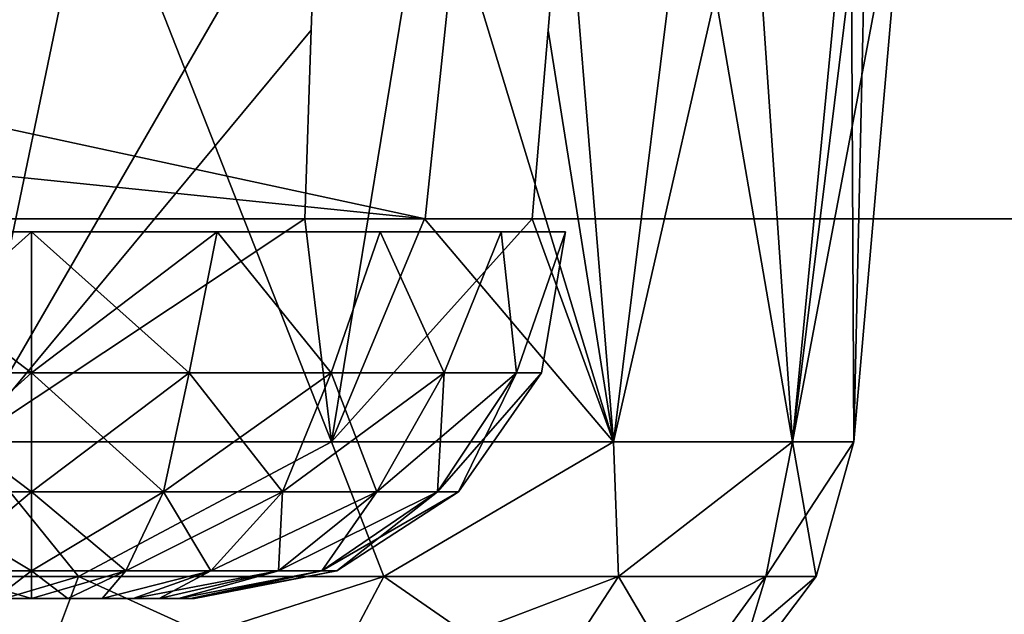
# Model space of a CAD drawing. Header units: millimetres. Extents: x -143 to 143, y -42 to 84.
# Tile 17 of 84: x -60.06 to -54.87, y -38.58 to -35.45. Entities that reach past the tile are written whole.
import ezdxf

# ---------------------------------------------------------------- set-up
doc = ezdxf.new("R2010")
doc.units = ezdxf.units.MM
doc.header["$LTSCALE"] = 52.148148
for name, color, linetype in [('112', 7, 'CONTINUOUS'), ('113', 7, 'CONTINUOUS'), ('48', 7, 'CONTINUOUS'), ('49', 7, 'CONTINUOUS'), ('50', 7, 'CONTINUOUS'), ('51', 7, 'CONTINUOUS'), ('58', 7, 'CONTINUOUS'), ('59', 7, 'CONTINUOUS'), ('60', 7, 'CONTINUOUS'), ('61', 7, 'CONTINUOUS'), ('76', 7, 'CONTINUOUS'), ('77', 7, 'CONTINUOUS'), ('78', 7, 'CONTINUOUS')]:
    doc.layers.add(name, color=color, linetype=linetype)

msp = doc.modelspace()

# ---------------------------------------------------------------- linework, layer by layer
at = {"layer": '112', "linetype": 'Continuous'}
for points in [[(-59.1697, -37.3121, -2.5553), (-60, -37.3121, -2.6868), (-59.0225, -36.5698, -2.6855), (-59.1697, -37.3121, -2.5553)], [(-59.0225, -36.5698, -2.6855), (-60, -37.3121, -2.6868), (-60, -36.5698, -2.8579), (-59.0225, -36.5698, -2.6855)], [(-60, -37.3121, 2.6868), (-59.1697, -37.3121, 2.5553), (-60, -36.5698, 2.8579), (-60, -37.3121, 2.6868)], [(-60, -36.5698, 2.8579), (-59.1697, -37.3121, 2.5553), (-59.0225, -36.5698, 2.6855), (-60, -36.5698, 2.8579)], [(-58.4207, -37.3121, -2.1737), (-59.1697, -37.3121, -2.5553), (-59.0225, -36.5698, -2.6855), (-58.4207, -37.3121, -2.1737)], [(-59.1697, -37.3121, 2.5553), (-58.4207, -37.3121, 2.1737), (-59.0225, -36.5698, 2.6855), (-59.1697, -37.3121, 2.5553)], [(-58.163, -36.5698, -2.1893), (-58.4207, -37.3121, -2.1737), (-59.0225, -36.5698, -2.6855), (-58.163, -36.5698, -2.1893)], [(-59.0225, -36.5698, 2.6855), (-58.4207, -37.3121, 2.1737), (-58.163, -36.5698, 2.1893), (-59.0225, -36.5698, 2.6855)], [(-57.8263, -37.3121, -1.5793), (-58.4207, -37.3121, -2.1737), (-58.163, -36.5698, -2.1893), (-57.8263, -37.3121, -1.5793)], [(-58.4207, -37.3121, 2.1737), (-57.8263, -37.3121, 1.5793), (-58.163, -36.5698, 2.1893), (-58.4207, -37.3121, 2.1737)], [(-57.525, -36.5698, -1.4289), (-57.8263, -37.3121, -1.5793), (-58.163, -36.5698, -2.1893), (-57.525, -36.5698, -1.4289)], [(-58.163, -36.5698, 2.1893), (-57.8263, -37.3121, 1.5793), (-57.525, -36.5698, 1.4289), (-58.163, -36.5698, 2.1893)], [(-57.4447, -37.3121, -0.8303), (-57.8263, -37.3121, -1.5793), (-57.525, -36.5698, -1.4289), (-57.4447, -37.3121, -0.8303)], [(-57.8263, -37.3121, 1.5793), (-57.4447, -37.3121, 0.8303), (-57.525, -36.5698, 1.4289), (-57.8263, -37.3121, 1.5793)], [(-57.525, -36.5698, 1.4289), (-57.4447, -37.3121, 0.8303), (-57.1855, -36.5698, 0.4963), (-57.525, -36.5698, 1.4289)], [(-57.1855, -36.5698, -0.4963), (-57.4447, -37.3121, -0.8303), (-57.525, -36.5698, -1.4289), (-57.1855, -36.5698, -0.4963)], [(-57.3132, -37.3121), (-57.4447, -37.3121, -0.8303), (-57.1855, -36.5698, -0.4963), (-57.3132, -37.3121)], [(-57.4447, -37.3121, 0.8303), (-57.3132, -37.3121), (-57.1855, -36.5698, 0.4963), (-57.4447, -37.3121, 0.8303)], [(-57.1855, -36.5698, 0.4963), (-57.3132, -37.3121), (-57.1855, -36.5698, -0.4963), (-57.1855, -36.5698, 0.4963)], [(-60, -37.9381, 2.249), (-59.305, -37.9381, 2.1389), (-60, -37.3121, 2.6868), (-60, -37.9381, 2.249)], [(-60, -37.3121, 2.6868), (-59.305, -37.9381, 2.1389), (-59.1697, -37.3121, 2.5553), (-60, -37.3121, 2.6868)], [(-59.305, -37.9381, -2.1389), (-60, -37.9381, -2.249), (-59.1697, -37.3121, -2.5553), (-59.305, -37.9381, -2.1389)], [(-59.1697, -37.3121, -2.5553), (-60, -37.9381, -2.249), (-60, -37.3121, -2.6868), (-59.1697, -37.3121, -2.5553)], [(-58.6781, -37.9381, -1.8195), (-59.305, -37.9381, -2.1389), (-58.4207, -37.3121, -2.1737), (-58.6781, -37.9381, -1.8195)], [(-59.305, -37.9381, 2.1389), (-58.6781, -37.9381, 1.8195), (-59.1697, -37.3121, 2.5553), (-59.305, -37.9381, 2.1389)], [(-58.4207, -37.3121, -2.1737), (-59.305, -37.9381, -2.1389), (-59.1697, -37.3121, -2.5553), (-58.4207, -37.3121, -2.1737)], [(-59.1697, -37.3121, 2.5553), (-58.6781, -37.9381, 1.8195), (-58.4207, -37.3121, 2.1737), (-59.1697, -37.3121, 2.5553)], [(-58.1805, -37.9381, -1.3219), (-58.6781, -37.9381, -1.8195), (-57.8263, -37.3121, -1.5793), (-58.1805, -37.9381, -1.3219)], [(-57.8263, -37.3121, -1.5793), (-58.6781, -37.9381, -1.8195), (-58.4207, -37.3121, -2.1737), (-57.8263, -37.3121, -1.5793)], [(-58.6781, -37.9381, 1.8195), (-58.1805, -37.9381, 1.3219), (-58.4207, -37.3121, 2.1737), (-58.6781, -37.9381, 1.8195)], [(-58.4207, -37.3121, 2.1737), (-58.1805, -37.9381, 1.3219), (-57.8263, -37.3121, 1.5793), (-58.4207, -37.3121, 2.1737)], [(-57.8611, -37.9381, -0.695), (-58.1805, -37.9381, -1.3219), (-57.4447, -37.3121, -0.8303), (-57.8611, -37.9381, -0.695)], [(-57.4447, -37.3121, -0.8303), (-58.1805, -37.9381, -1.3219), (-57.8263, -37.3121, -1.5793), (-57.4447, -37.3121, -0.8303)], [(-58.1805, -37.9381, 1.3219), (-57.8611, -37.9381, 0.695), (-57.8263, -37.3121, 1.5793), (-58.1805, -37.9381, 1.3219)], [(-57.8611, -37.9381, 0.695), (-57.751, -37.9381), (-57.4447, -37.3121, 0.8303), (-57.8611, -37.9381, 0.695)], [(-57.8263, -37.3121, 1.5793), (-57.8611, -37.9381, 0.695), (-57.4447, -37.3121, 0.8303), (-57.8263, -37.3121, 1.5793)], [(-57.751, -37.9381), (-57.8611, -37.9381, -0.695), (-57.3132, -37.3121), (-57.751, -37.9381)], [(-57.3132, -37.3121), (-57.8611, -37.9381, -0.695), (-57.4447, -37.3121, -0.8303), (-57.3132, -37.3121)], [(-57.4447, -37.3121, 0.8303), (-57.751, -37.9381), (-57.3132, -37.3121), (-57.4447, -37.3121, 0.8303)], [(-59.503, -38.3544, -1.5296), (-60, -38.3544, -1.6083), (-59.305, -37.9381, -2.1389), (-59.503, -38.3544, -1.5296)], [(-59.305, -37.9381, -2.1389), (-60, -38.3544, -1.6083), (-60, -37.9381, -2.249), (-59.305, -37.9381, -2.1389)], [(-60, -37.9381, 2.249), (-59.503, -38.3544, 1.5296), (-59.305, -37.9381, 2.1389), (-60, -37.9381, 2.249)], [(-60, -38.3544, 1.6083), (-59.503, -38.3544, 1.5296), (-60, -37.9381, 2.249), (-60, -38.3544, 1.6083)], [(-59.0547, -38.3544, -1.3012), (-59.503, -38.3544, -1.5296), (-58.6781, -37.9381, -1.8195), (-59.0547, -38.3544, -1.3012)], [(-58.6781, -37.9381, -1.8195), (-59.503, -38.3544, -1.5296), (-59.305, -37.9381, -2.1389), (-58.6781, -37.9381, -1.8195)], [(-59.503, -38.3544, 1.5296), (-59.0547, -38.3544, 1.3012), (-59.305, -37.9381, 2.1389), (-59.503, -38.3544, 1.5296)], [(-59.305, -37.9381, 2.1389), (-59.0547, -38.3544, 1.3012), (-58.6781, -37.9381, 1.8195), (-59.305, -37.9381, 2.1389)], [(-58.1805, -37.9381, -1.3219), (-59.0547, -38.3544, -1.3012), (-58.6781, -37.9381, -1.8195), (-58.1805, -37.9381, -1.3219)], [(-58.6988, -38.3544, -0.9453), (-59.0547, -38.3544, -1.3012), (-58.1805, -37.9381, -1.3219), (-58.6988, -38.3544, -0.9453)], [(-59.0547, -38.3544, 1.3012), (-58.6988, -38.3544, 0.9453), (-58.6781, -37.9381, 1.8195), (-59.0547, -38.3544, 1.3012)], [(-58.6988, -38.3544, 0.9453), (-58.4704, -38.3544, 0.497), (-58.1805, -37.9381, 1.3219), (-58.6988, -38.3544, 0.9453)], [(-58.6781, -37.9381, 1.8195), (-58.6988, -38.3544, 0.9453), (-58.1805, -37.9381, 1.3219), (-58.6781, -37.9381, 1.8195)], [(-58.4704, -38.3544, -0.497), (-58.6988, -38.3544, -0.9453), (-57.8611, -37.9381, -0.695), (-58.4704, -38.3544, -0.497)], [(-57.8611, -37.9381, -0.695), (-58.6988, -38.3544, -0.9453), (-58.1805, -37.9381, -1.3219), (-57.8611, -37.9381, -0.695)], [(-58.4704, -38.3544, 0.497), (-58.3917, -38.3544), (-57.8611, -37.9381, 0.695), (-58.4704, -38.3544, 0.497)], [(-58.1805, -37.9381, 1.3219), (-58.4704, -38.3544, 0.497), (-57.8611, -37.9381, 0.695), (-58.1805, -37.9381, 1.3219)], [(-58.3917, -38.3544), (-58.4704, -38.3544, -0.497), (-57.751, -37.9381), (-58.3917, -38.3544)], [(-57.751, -37.9381), (-58.4704, -38.3544, -0.497), (-57.8611, -37.9381, -0.695), (-57.751, -37.9381)], [(-57.8611, -37.9381, 0.695), (-58.3917, -38.3544), (-57.751, -37.9381), (-57.8611, -37.9381, 0.695)], [(-60, -38.5, 0.8591), (-59.8089, -38.5, 0.8376), (-60, -38.3544, 1.6083), (-60, -38.5, 0.8591)], [(-59.8089, -38.5, -0.8376), (-60, -38.5, -0.8591), (-59.503, -38.3544, -1.5296), (-59.8089, -38.5, -0.8376)], [(-59.503, -38.3544, -1.5296), (-60, -38.5, -0.8591), (-60, -38.3544, -1.6083), (-59.503, -38.3544, -1.5296)], [(-60, -38.3544, 1.6083), (-59.8089, -38.5, 0.8376), (-59.503, -38.3544, 1.5296), (-60, -38.3544, 1.6083)], [(-59.8089, -38.5, 0.8376), (-59.6273, -38.5, 0.774), (-59.503, -38.3544, 1.5296), (-59.8089, -38.5, 0.8376)], [(-59.6273, -38.5, -0.774), (-59.8089, -38.5, -0.8376), (-59.503, -38.3544, -1.5296), (-59.6273, -38.5, -0.774)], [(-59.6273, -38.5, 0.774), (-59.4644, -38.5, 0.6717), (-59.0547, -38.3544, 1.3012), (-59.6273, -38.5, 0.774)], [(-59.503, -38.3544, 1.5296), (-59.6273, -38.5, 0.774), (-59.0547, -38.3544, 1.3012), (-59.503, -38.3544, 1.5296)], [(-59.4644, -38.5, -0.6717), (-59.6273, -38.5, -0.774), (-59.0547, -38.3544, -1.3012), (-59.4644, -38.5, -0.6717)], [(-59.0547, -38.3544, -1.3012), (-59.6273, -38.5, -0.774), (-59.503, -38.3544, -1.5296), (-59.0547, -38.3544, -1.3012)], [(-59.4644, -38.5, 0.6717), (-59.3283, -38.5, 0.5356), (-59.0547, -38.3544, 1.3012), (-59.4644, -38.5, 0.6717)], [(-59.3283, -38.5, -0.5357), (-59.4644, -38.5, -0.6717), (-58.6988, -38.3544, -0.9453), (-59.3283, -38.5, -0.5357)], [(-58.6988, -38.3544, -0.9453), (-59.4644, -38.5, -0.6717), (-59.0547, -38.3544, -1.3012), (-58.6988, -38.3544, -0.9453)], [(-59.3283, -38.5, 0.5356), (-59.226, -38.5, 0.3728), (-58.6988, -38.3544, 0.9453), (-59.3283, -38.5, 0.5356)], [(-59.0547, -38.3544, 1.3012), (-59.3283, -38.5, 0.5356), (-58.6988, -38.3544, 0.9453), (-59.0547, -38.3544, 1.3012)], [(-59.226, -38.5, -0.3728), (-59.3283, -38.5, -0.5357), (-58.6988, -38.3544, -0.9453), (-59.226, -38.5, -0.3728)], [(-59.226, -38.5, 0.3728), (-59.1624, -38.5, 0.1912), (-58.4704, -38.3544, 0.497), (-59.226, -38.5, 0.3728)], [(-58.6988, -38.3544, 0.9453), (-59.226, -38.5, 0.3728), (-58.4704, -38.3544, 0.497), (-58.6988, -38.3544, 0.9453)], [(-59.1624, -38.5, -0.1912), (-59.226, -38.5, -0.3728), (-58.4704, -38.3544, -0.497), (-59.1624, -38.5, -0.1912)], [(-58.4704, -38.3544, -0.497), (-59.226, -38.5, -0.3728), (-58.6988, -38.3544, -0.9453), (-58.4704, -38.3544, -0.497)], [(-59.1624, -38.5, 0.1912), (-59.1409, -38.5, 0), (-58.4704, -38.3544, 0.497), (-59.1624, -38.5, 0.1912)], [(-58.3917, -38.3544), (-59.1624, -38.5, -0.1912), (-58.4704, -38.3544, -0.497), (-58.3917, -38.3544)], [(-59.1409, -38.5, 0), (-59.1624, -38.5, -0.1912), (-58.3917, -38.3544), (-59.1409, -38.5, 0)], [(-58.4704, -38.3544, 0.497), (-59.1409, -38.5, 0), (-58.3917, -38.3544), (-58.4704, -38.3544, 0.497)]]:
    msp.add_3dface(points, dxfattribs=at)
at = {"layer": '113', "linetype": 'Continuous'}
for points in [[(-60, -37.3121, 2.6868), (-60, -36.5698, 2.8579), (-60.9775, -36.5698, 2.6855), (-60, -37.3121, 2.6868)], [(-60.8303, -37.3121, 2.5553), (-60, -37.3121, 2.6868), (-60.9775, -36.5698, 2.6855), (-60.8303, -37.3121, 2.5553)], [(-60, -36.5698, -2.8579), (-60.8303, -37.3121, -2.5553), (-60.9775, -36.5698, -2.6855), (-60, -36.5698, -2.8579)], [(-60, -36.5698, -2.8579), (-60, -37.3121, -2.6868), (-60.8303, -37.3121, -2.5553), (-60, -36.5698, -2.8579)], [(-60, -37.3121, -2.6868), (-60.695, -37.9381, -2.1389), (-60.8303, -37.3121, -2.5553), (-60, -37.3121, -2.6868)], [(-60, -37.9381, 2.249), (-60, -37.3121, 2.6868), (-60.8303, -37.3121, 2.5553), (-60, -37.9381, 2.249)], [(-60.695, -37.9381, 2.1389), (-60, -37.9381, 2.249), (-60.8303, -37.3121, 2.5553), (-60.695, -37.9381, 2.1389)], [(-60, -37.3121, -2.6868), (-60, -37.9381, -2.249), (-60.695, -37.9381, -2.1389), (-60, -37.3121, -2.6868)], [(-60, -37.9381, -2.249), (-60.497, -38.3544, -1.5296), (-60.695, -37.9381, -2.1389), (-60, -37.9381, -2.249)], [(-60, -38.3544, 1.6083), (-60, -37.9381, 2.249), (-60.695, -37.9381, 2.1389), (-60, -38.3544, 1.6083)], [(-60.497, -38.3544, 1.5296), (-60, -38.3544, 1.6083), (-60.695, -37.9381, 2.1389), (-60.497, -38.3544, 1.5296)], [(-60, -37.9381, -2.249), (-60, -38.3544, -1.6083), (-60.497, -38.3544, -1.5296), (-60, -37.9381, -2.249)], [(-60, -38.5, 0.8591), (-60, -38.3544, 1.6083), (-60.497, -38.3544, 1.5296), (-60, -38.5, 0.8591)], [(-60.1911, -38.5, 0.8376), (-60, -38.5, 0.8591), (-60.497, -38.3544, 1.5296), (-60.1911, -38.5, 0.8376)], [(-60, -38.3544, -1.6083), (-60.1911, -38.5, -0.8376), (-60.497, -38.3544, -1.5296), (-60, -38.3544, -1.6083)], [(-60, -38.3544, -1.6083), (-60, -38.5, -0.8591), (-60.1911, -38.5, -0.8376), (-60, -38.3544, -1.6083)]]:
    msp.add_3dface(points, dxfattribs=at)
at = {"layer": '48', "linetype": 'Continuous'}
for points in [[(-59.6674, -34.5, 70.8704), (-61.7168, -34.5, 71.6624), (-60.3278, -37.6743, 70.8915), (-59.6674, -34.5, 70.8704)], [(-58.4189, -37.6743, 69.6647), (-59.6674, -34.5, 70.8704), (-60.3278, -37.6743, 70.8915), (-58.4189, -37.6743, 69.6647)], [(-57.8997, -34.5, 69.5655), (-59.6674, -34.5, 70.8704), (-58.4189, -37.6743, 69.6647), (-57.8997, -34.5, 69.5655)], [(-56.9329, -37.6743, 67.9498), (-57.8997, -34.5, 69.5655), (-58.4189, -37.6743, 69.6647), (-56.9329, -37.6743, 67.9498)], [(-56.5391, -34.5, 67.8403), (-57.8997, -34.5, 69.5655), (-56.9329, -37.6743, 67.9498), (-56.5391, -34.5, 67.8403)], [(-55.9903, -37.6743, 65.8857), (-56.5391, -34.5, 67.8403), (-56.9329, -37.6743, 67.9498), (-55.9903, -37.6743, 65.8857)], [(-55.6822, -34.5, 65.8172), (-56.5391, -34.5, 67.8403), (-55.9903, -37.6743, 65.8857), (-55.6822, -34.5, 65.8172)], [(-55.6673, -37.6743, 63.6396), (-55.6822, -34.5, 65.8172), (-55.9903, -37.6743, 65.8857), (-55.6673, -37.6743, 63.6396)], [(-55.3896, -34.5, 63.6396), (-55.6822, -34.5, 65.8172), (-55.6673, -37.6743, 63.6396), (-55.3896, -34.5, 63.6396)]]:
    msp.add_3dface(points, dxfattribs=at)
at = {"layer": '49', "linetype": 'Continuous'}
for points in [[(-60.4775, -34.5, 56.0197), (-58.491, -34.5, 57.1933), (-60.3278, -37.6743, 56.3878), (-60.4775, -34.5, 56.0197)], [(-60.3278, -37.6743, 56.3878), (-58.491, -34.5, 57.1933), (-58.5261, -35.5061, 57.278), (-60.3278, -37.6743, 56.3878)], [(-57.1933, -34.5, 58.491), (-56.9329, -37.6743, 59.3295), (-57.278, -35.5062, 58.5261), (-57.1933, -34.5, 58.491)], [(-56.2084, -34.5, 60.0563), (-56.9329, -37.6743, 59.3295), (-57.1933, -34.5, 58.491), (-56.2084, -34.5, 60.0563)], [(-55.9903, -37.6743, 61.3936), (-56.9329, -37.6743, 59.3295), (-56.2084, -34.5, 60.0563), (-55.9903, -37.6743, 61.3936)], [(-55.5969, -34.5, 61.8018), (-55.9903, -37.6743, 61.3936), (-56.2084, -34.5, 60.0563), (-55.5969, -34.5, 61.8018)], [(-55.3896, -34.5, 63.6396), (-55.6673, -37.6743, 63.6396), (-55.9903, -37.6743, 61.3936), (-55.3896, -34.5, 63.6396)], [(-55.3896, -34.5, 63.6396), (-55.9903, -37.6743, 61.3936), (-55.5969, -34.5, 61.8018), (-55.3896, -34.5, 63.6396)], [(-58.5607, -36.5, 57.3618), (-60.3278, -37.6743, 56.3878), (-58.5261, -35.5061, 57.278), (-58.5607, -36.5, 57.3618)], [(-57.278, -35.5062, 58.5261), (-56.9329, -37.6743, 59.3295), (-57.3618, -36.5, 58.5607), (-57.278, -35.5062, 58.5261)], [(-58.4189, -37.6743, 57.6146), (-60.3278, -37.6743, 56.3878), (-58.5607, -36.5, 57.3618), (-58.4189, -37.6743, 57.6146)], [(-57.9297, -36.5, 57.9297), (-58.4189, -37.6743, 57.6146), (-58.5607, -36.5, 57.3618), (-57.9297, -36.5, 57.9297)], [(-56.9329, -37.6743, 59.3295), (-58.4189, -37.6743, 57.6146), (-57.3618, -36.5, 58.5607), (-56.9329, -37.6743, 59.3295)], [(-57.3618, -36.5, 58.5607), (-58.4189, -37.6743, 57.6146), (-57.9297, -36.5, 57.9297), (-57.3618, -36.5, 58.5607)]]:
    msp.add_3dface(points, dxfattribs=at)
at = {"layer": '50', "linetype": 'Continuous'}
for points in [[(-60.4775, -34.5, -56.0197), (-60.3278, -37.6743, -56.3878), (-58.491, -34.5, -57.1933), (-60.4775, -34.5, -56.0197)], [(-58.491, -34.5, -57.1933), (-60.3278, -37.6743, -56.3878), (-58.5261, -35.5062, -57.278), (-58.491, -34.5, -57.1933)], [(-56.9329, -37.6743, -59.3295), (-57.1933, -34.5, -58.491), (-57.278, -35.5061, -58.5261), (-56.9329, -37.6743, -59.3295)], [(-56.2084, -34.5, -60.0563), (-57.1933, -34.5, -58.491), (-56.9329, -37.6743, -59.3295), (-56.2084, -34.5, -60.0563)], [(-55.9903, -37.6743, -61.3936), (-56.2084, -34.5, -60.0563), (-56.9329, -37.6743, -59.3295), (-55.9903, -37.6743, -61.3936)], [(-55.5969, -34.5, -61.8018), (-56.2084, -34.5, -60.0563), (-55.9903, -37.6743, -61.3936), (-55.5969, -34.5, -61.8018)], [(-55.6673, -37.6743, -63.6396), (-55.5969, -34.5, -61.8018), (-55.9903, -37.6743, -61.3936), (-55.6673, -37.6743, -63.6396)], [(-55.3896, -34.5, -63.6396), (-55.5969, -34.5, -61.8018), (-55.6673, -37.6743, -63.6396), (-55.3896, -34.5, -63.6396)], [(-58.5261, -35.5062, -57.278), (-60.3278, -37.6743, -56.3878), (-58.5607, -36.5, -57.3618), (-58.5261, -35.5062, -57.278)], [(-57.3618, -36.5, -58.5607), (-56.9329, -37.6743, -59.3295), (-57.278, -35.5061, -58.5261), (-57.3618, -36.5, -58.5607)], [(-60.3278, -37.6743, -56.3878), (-58.4189, -37.6743, -57.6146), (-58.5607, -36.5, -57.3618), (-60.3278, -37.6743, -56.3878)], [(-58.5607, -36.5, -57.3618), (-58.4189, -37.6743, -57.6146), (-57.9297, -36.5, -57.9297), (-58.5607, -36.5, -57.3618)], [(-58.4189, -37.6743, -57.6146), (-56.9329, -37.6743, -59.3295), (-57.9297, -36.5, -57.9297), (-58.4189, -37.6743, -57.6146)], [(-57.9297, -36.5, -57.9297), (-56.9329, -37.6743, -59.3295), (-57.3618, -36.5, -58.5607), (-57.9297, -36.5, -57.9297)]]:
    msp.add_3dface(points, dxfattribs=at)
at = {"layer": '51', "linetype": 'Continuous'}
for points in [[(-59.6674, -34.5, -70.8704), (-60.3278, -37.6743, -70.8915), (-61.7168, -34.5, -71.6624), (-59.6674, -34.5, -70.8704)], [(-58.4189, -37.6743, -69.6647), (-60.3278, -37.6743, -70.8915), (-59.6674, -34.5, -70.8704), (-58.4189, -37.6743, -69.6647)], [(-57.8997, -34.5, -69.5655), (-58.4189, -37.6743, -69.6647), (-59.6674, -34.5, -70.8704), (-57.8997, -34.5, -69.5655)], [(-56.9329, -37.6743, -67.9498), (-58.4189, -37.6743, -69.6647), (-57.8997, -34.5, -69.5655), (-56.9329, -37.6743, -67.9498)], [(-56.5391, -34.5, -67.8403), (-56.9329, -37.6743, -67.9498), (-57.8997, -34.5, -69.5655), (-56.5391, -34.5, -67.8403)], [(-55.9903, -37.6743, -65.8857), (-56.9329, -37.6743, -67.9498), (-56.5391, -34.5, -67.8403), (-55.9903, -37.6743, -65.8857)], [(-55.6822, -34.5, -65.8172), (-55.9903, -37.6743, -65.8857), (-56.5391, -34.5, -67.8403), (-55.6822, -34.5, -65.8172)], [(-55.3896, -34.5, -63.6396), (-55.9903, -37.6743, -65.8857), (-55.6822, -34.5, -65.8172), (-55.3896, -34.5, -63.6396)], [(-55.3896, -34.5, -63.6396), (-55.6673, -37.6743, -63.6396), (-55.9903, -37.6743, -65.8857), (-55.3896, -34.5, -63.6396)]]:
    msp.add_3dface(points, dxfattribs=at)
at = {"layer": '58', "linetype": 'Continuous'}
for points in [[(-60.3278, -37.6743, 56.3878), (-59.7528, -38.3846, 56.9074), (-61.6276, -38.3846, 56.1309), (-60.3278, -37.6743, 56.3878)], [(-60.3278, -37.6743, 56.3878), (-58.4189, -37.6743, 57.6146), (-59.7528, -38.3846, 56.9074), (-60.3278, -37.6743, 56.3878)], [(-58.4189, -37.6743, 57.6146), (-58.1428, -38.3846, 58.1428), (-59.7528, -38.3846, 56.9074), (-58.4189, -37.6743, 57.6146)], [(-58.4189, -37.6743, 57.6146), (-56.9329, -37.6743, 59.3295), (-58.1428, -38.3846, 58.1428), (-58.4189, -37.6743, 57.6146)], [(-56.9329, -37.6743, 59.3295), (-56.9074, -38.3846, 59.7528), (-58.1428, -38.3846, 58.1428), (-56.9329, -37.6743, 59.3295)], [(-56.9329, -37.6743, 59.3295), (-55.9903, -37.6743, 61.3936), (-56.9074, -38.3846, 59.7528), (-56.9329, -37.6743, 59.3295)], [(-55.9903, -37.6743, 61.3936), (-56.1309, -38.3846, 61.6276), (-56.9074, -38.3846, 59.7528), (-55.9903, -37.6743, 61.3936)], [(-55.6673, -37.6743, 63.6396), (-55.866, -38.3846, 63.6396), (-56.1309, -38.3846, 61.6276), (-55.6673, -37.6743, 63.6396)], [(-55.9903, -37.6743, 61.3936), (-55.6673, -37.6743, 63.6396), (-56.1309, -38.3846, 61.6276), (-55.9903, -37.6743, 61.3936)], [(-59.7528, -38.3846, 56.9074), (-61.7423, -38.9751, 56.5589), (-61.6276, -38.3846, 56.1309), (-59.7528, -38.3846, 56.9074)], [(-59.9743, -38.9751, 57.2912), (-61.7423, -38.9751, 56.5589), (-59.7528, -38.3846, 56.9074), (-59.9743, -38.9751, 57.2912)], [(-58.1428, -38.3846, 58.1428), (-59.9743, -38.9751, 57.2912), (-59.7528, -38.3846, 56.9074), (-58.1428, -38.3846, 58.1428)], [(-58.4561, -38.9751, 58.4561), (-59.9743, -38.9751, 57.2912), (-58.1428, -38.3846, 58.1428), (-58.4561, -38.9751, 58.4561)], [(-56.9074, -38.3846, 59.7528), (-58.4561, -38.9751, 58.4561), (-58.1428, -38.3846, 58.1428), (-56.9074, -38.3846, 59.7528)], [(-57.2912, -38.9751, 59.9743), (-58.4561, -38.9751, 58.4561), (-56.9074, -38.3846, 59.7528), (-57.2912, -38.9751, 59.9743)], [(-56.5589, -38.9751, 61.7423), (-57.2912, -38.9751, 59.9743), (-56.1309, -38.3846, 61.6276), (-56.5589, -38.9751, 61.7423)], [(-56.1309, -38.3846, 61.6276), (-57.2912, -38.9751, 59.9743), (-56.9074, -38.3846, 59.7528), (-56.1309, -38.3846, 61.6276)], [(-56.3091, -38.9751, 63.6396), (-56.5589, -38.9751, 61.7423), (-55.866, -38.3846, 63.6396), (-56.3091, -38.9751, 63.6396)], [(-55.866, -38.3846, 63.6396), (-56.5589, -38.9751, 61.7423), (-56.1309, -38.3846, 61.6276), (-55.866, -38.3846, 63.6396)]]:
    msp.add_3dface(points, dxfattribs=at)
at = {"layer": '59', "linetype": 'Continuous'}
for points in [[(-60.3278, -37.6743, 70.8915), (-61.6276, -38.3846, 71.1484), (-59.7528, -38.3846, 70.3718), (-60.3278, -37.6743, 70.8915)], [(-58.4189, -37.6743, 69.6647), (-60.3278, -37.6743, 70.8915), (-59.7528, -38.3846, 70.3718), (-58.4189, -37.6743, 69.6647)], [(-58.4189, -37.6743, 69.6647), (-59.7528, -38.3846, 70.3718), (-58.1428, -38.3846, 69.1364), (-58.4189, -37.6743, 69.6647)], [(-56.9329, -37.6743, 67.9498), (-58.4189, -37.6743, 69.6647), (-58.1428, -38.3846, 69.1364), (-56.9329, -37.6743, 67.9498)], [(-56.9329, -37.6743, 67.9498), (-58.1428, -38.3846, 69.1364), (-56.9074, -38.3846, 67.5264), (-56.9329, -37.6743, 67.9498)], [(-55.9903, -37.6743, 65.8857), (-56.9329, -37.6743, 67.9498), (-56.9074, -38.3846, 67.5264), (-55.9903, -37.6743, 65.8857)], [(-55.9903, -37.6743, 65.8857), (-56.9074, -38.3846, 67.5264), (-56.1309, -38.3846, 65.6516), (-55.9903, -37.6743, 65.8857)], [(-55.866, -38.3846, 63.6396), (-55.9903, -37.6743, 65.8857), (-56.1309, -38.3846, 65.6516), (-55.866, -38.3846, 63.6396)], [(-55.6673, -37.6743, 63.6396), (-55.9903, -37.6743, 65.8857), (-55.866, -38.3846, 63.6396), (-55.6673, -37.6743, 63.6396)], [(-61.7423, -38.9751, 70.7204), (-59.9743, -38.9751, 69.988), (-61.6276, -38.3846, 71.1484), (-61.7423, -38.9751, 70.7204)], [(-61.6276, -38.3846, 71.1484), (-59.9743, -38.9751, 69.988), (-59.7528, -38.3846, 70.3718), (-61.6276, -38.3846, 71.1484)], [(-59.9743, -38.9751, 69.988), (-58.4561, -38.9751, 68.8231), (-59.7528, -38.3846, 70.3718), (-59.9743, -38.9751, 69.988)], [(-59.7528, -38.3846, 70.3718), (-58.4561, -38.9751, 68.8231), (-58.1428, -38.3846, 69.1364), (-59.7528, -38.3846, 70.3718)], [(-58.4561, -38.9751, 68.8231), (-57.2912, -38.9751, 67.3049), (-58.1428, -38.3846, 69.1364), (-58.4561, -38.9751, 68.8231)], [(-58.1428, -38.3846, 69.1364), (-57.2912, -38.9751, 67.3049), (-56.9074, -38.3846, 67.5264), (-58.1428, -38.3846, 69.1364)], [(-57.2912, -38.9751, 67.3049), (-56.5589, -38.9751, 65.5369), (-56.9074, -38.3846, 67.5264), (-57.2912, -38.9751, 67.3049)], [(-56.9074, -38.3846, 67.5264), (-56.5589, -38.9751, 65.5369), (-56.1309, -38.3846, 65.6516), (-56.9074, -38.3846, 67.5264)], [(-56.5589, -38.9751, 65.5369), (-56.3091, -38.9751, 63.6396), (-56.1309, -38.3846, 65.6516), (-56.5589, -38.9751, 65.5369)], [(-56.3091, -38.9751, 63.6396), (-55.866, -38.3846, 63.6396), (-56.1309, -38.3846, 65.6516), (-56.3091, -38.9751, 63.6396)]]:
    msp.add_3dface(points, dxfattribs=at)
at = {"layer": '60', "linetype": 'Continuous'}
for points in [[(-60.3278, -37.6743, -70.8915), (-59.7528, -38.3846, -70.3718), (-61.6276, -38.3846, -71.1484), (-60.3278, -37.6743, -70.8915)], [(-60.3278, -37.6743, -70.8915), (-58.4189, -37.6743, -69.6647), (-59.7528, -38.3846, -70.3718), (-60.3278, -37.6743, -70.8915)], [(-58.4189, -37.6743, -69.6647), (-58.1428, -38.3846, -69.1364), (-59.7528, -38.3846, -70.3718), (-58.4189, -37.6743, -69.6647)], [(-58.4189, -37.6743, -69.6647), (-56.9329, -37.6743, -67.9498), (-58.1428, -38.3846, -69.1364), (-58.4189, -37.6743, -69.6647)], [(-56.9329, -37.6743, -67.9498), (-56.9074, -38.3846, -67.5264), (-58.1428, -38.3846, -69.1364), (-56.9329, -37.6743, -67.9498)], [(-56.9329, -37.6743, -67.9498), (-55.9903, -37.6743, -65.8857), (-56.9074, -38.3846, -67.5264), (-56.9329, -37.6743, -67.9498)], [(-55.9903, -37.6743, -65.8857), (-56.1309, -38.3846, -65.6516), (-56.9074, -38.3846, -67.5264), (-55.9903, -37.6743, -65.8857)], [(-55.6673, -37.6743, -63.6396), (-55.866, -38.3846, -63.6396), (-56.1309, -38.3846, -65.6516), (-55.6673, -37.6743, -63.6396)], [(-55.9903, -37.6743, -65.8857), (-55.6673, -37.6743, -63.6396), (-56.1309, -38.3846, -65.6516), (-55.9903, -37.6743, -65.8857)], [(-59.7528, -38.3846, -70.3718), (-61.7423, -38.9751, -70.7204), (-61.6276, -38.3846, -71.1484), (-59.7528, -38.3846, -70.3718)], [(-59.9743, -38.9751, -69.988), (-61.7423, -38.9751, -70.7204), (-59.7528, -38.3846, -70.3718), (-59.9743, -38.9751, -69.988)], [(-58.1428, -38.3846, -69.1364), (-59.9743, -38.9751, -69.988), (-59.7528, -38.3846, -70.3718), (-58.1428, -38.3846, -69.1364)], [(-58.4561, -38.9751, -68.8231), (-59.9743, -38.9751, -69.988), (-58.1428, -38.3846, -69.1364), (-58.4561, -38.9751, -68.8231)], [(-56.9074, -38.3846, -67.5264), (-58.4561, -38.9751, -68.8231), (-58.1428, -38.3846, -69.1364), (-56.9074, -38.3846, -67.5264)], [(-57.2912, -38.9751, -67.3049), (-58.4561, -38.9751, -68.8231), (-56.9074, -38.3846, -67.5264), (-57.2912, -38.9751, -67.3049)], [(-56.5589, -38.9751, -65.5369), (-57.2912, -38.9751, -67.3049), (-56.1309, -38.3846, -65.6516), (-56.5589, -38.9751, -65.5369)], [(-56.1309, -38.3846, -65.6516), (-57.2912, -38.9751, -67.3049), (-56.9074, -38.3846, -67.5264), (-56.1309, -38.3846, -65.6516)], [(-55.866, -38.3846, -63.6396), (-56.5589, -38.9751, -65.5369), (-56.1309, -38.3846, -65.6516), (-55.866, -38.3846, -63.6396)], [(-56.3091, -38.9751, -63.6396), (-56.5589, -38.9751, -65.5369), (-55.866, -38.3846, -63.6396), (-56.3091, -38.9751, -63.6396)]]:
    msp.add_3dface(points, dxfattribs=at)
at = {"layer": '61', "linetype": 'Continuous'}
for points in [[(-60.3278, -37.6743, -56.3878), (-61.6276, -38.3846, -56.1309), (-59.7528, -38.3846, -56.9074), (-60.3278, -37.6743, -56.3878)], [(-58.4189, -37.6743, -57.6146), (-60.3278, -37.6743, -56.3878), (-59.7528, -38.3846, -56.9074), (-58.4189, -37.6743, -57.6146)], [(-58.4189, -37.6743, -57.6146), (-59.7528, -38.3846, -56.9074), (-58.1428, -38.3846, -58.1428), (-58.4189, -37.6743, -57.6146)], [(-56.9329, -37.6743, -59.3295), (-58.4189, -37.6743, -57.6146), (-58.1428, -38.3846, -58.1428), (-56.9329, -37.6743, -59.3295)], [(-56.9329, -37.6743, -59.3295), (-58.1428, -38.3846, -58.1428), (-56.9074, -38.3846, -59.7528), (-56.9329, -37.6743, -59.3295)], [(-55.9903, -37.6743, -61.3936), (-56.9329, -37.6743, -59.3295), (-56.9074, -38.3846, -59.7528), (-55.9903, -37.6743, -61.3936)], [(-55.9903, -37.6743, -61.3936), (-56.9074, -38.3846, -59.7528), (-56.1309, -38.3846, -61.6276), (-55.9903, -37.6743, -61.3936)], [(-55.866, -38.3846, -63.6396), (-55.9903, -37.6743, -61.3936), (-56.1309, -38.3846, -61.6276), (-55.866, -38.3846, -63.6396)], [(-55.6673, -37.6743, -63.6396), (-55.9903, -37.6743, -61.3936), (-55.866, -38.3846, -63.6396), (-55.6673, -37.6743, -63.6396)], [(-61.7423, -38.9751, -56.5589), (-59.9743, -38.9751, -57.2912), (-61.6276, -38.3846, -56.1309), (-61.7423, -38.9751, -56.5589)], [(-61.6276, -38.3846, -56.1309), (-59.9743, -38.9751, -57.2912), (-59.7528, -38.3846, -56.9074), (-61.6276, -38.3846, -56.1309)], [(-59.9743, -38.9751, -57.2912), (-58.4561, -38.9751, -58.4561), (-59.7528, -38.3846, -56.9074), (-59.9743, -38.9751, -57.2912)], [(-59.7528, -38.3846, -56.9074), (-58.4561, -38.9751, -58.4561), (-58.1428, -38.3846, -58.1428), (-59.7528, -38.3846, -56.9074)], [(-58.4561, -38.9751, -58.4561), (-57.2912, -38.9751, -59.9743), (-58.1428, -38.3846, -58.1428), (-58.4561, -38.9751, -58.4561)], [(-58.1428, -38.3846, -58.1428), (-57.2912, -38.9751, -59.9743), (-56.9074, -38.3846, -59.7528), (-58.1428, -38.3846, -58.1428)], [(-57.2912, -38.9751, -59.9743), (-56.5589, -38.9751, -61.7423), (-56.9074, -38.3846, -59.7528), (-57.2912, -38.9751, -59.9743)], [(-56.9074, -38.3846, -59.7528), (-56.5589, -38.9751, -61.7423), (-56.1309, -38.3846, -61.6276), (-56.9074, -38.3846, -59.7528)], [(-56.5589, -38.9751, -61.7423), (-56.3091, -38.9751, -63.6396), (-56.1309, -38.3846, -61.6276), (-56.5589, -38.9751, -61.7423)], [(-56.3091, -38.9751, -63.6396), (-55.866, -38.3846, -63.6396), (-56.1309, -38.3846, -61.6276), (-56.3091, -38.9751, -63.6396)]]:
    msp.add_3dface(points, dxfattribs=at)
at = {"layer": '76', "linetype": 'Continuous'}
for points in [[(-67.421, -36.5, 70.7745), (-65.8696, -36.5, 71.4006), (-57.9252, -36.5, 78.7356), (-67.421, -36.5, 70.7745)], [(-65.8696, -36.5, -71.4006), (-67.421, -36.5, -70.7745), (-57.9252, -36.5, -78.7356), (-65.8696, -36.5, -71.4006)], [(-65.8696, -36.5, 71.4006), (-64.2224, -36.5, 71.6936), (-57.9252, -36.5, 78.7356), (-65.8696, -36.5, 71.4006)], [(-64.2224, -36.5, -71.6936), (-65.8696, -36.5, -71.4006), (-57.9252, -36.5, -78.7356), (-64.2224, -36.5, -71.6936)], [(-64.2224, -36.5, 71.6936), (-55.156, -36.5, 78.8816), (-57.9252, -36.5, 78.7356), (-64.2224, -36.5, 71.6936)], [(-64.2224, -36.5, -71.6936), (-57.9252, -36.5, -78.7356), (-55.156, -36.5, -78.8816), (-64.2224, -36.5, -71.6936)], [(-55.156, -36.5, 78.8816), (-45.2924, -36.5, 84.9299), (-57.9252, -36.5, 78.7356), (-55.156, -36.5, 78.8816)], [(-57.9252, -36.5, 78.7356), (-45.2924, -36.5, 84.9299), (-47.4984, -36.5, 85.4314), (-57.9252, -36.5, 78.7356)], [(-57.9252, -36.5, -78.7356), (-47.4984, -36.5, -85.4314), (-55.156, -36.5, -78.8816), (-57.9252, -36.5, -78.7356)], [(-50.6114, -36.5, 0.8478), (-57.2682, -36.5, 0.8478), (-57.1397, -36.5), (-50.6114, -36.5, 0.8478)], [(-50.6174, -36.5, -0.6739), (-50.6193, -36.5, -0.5), (-57.2682, -36.5, -0.8478), (-50.6174, -36.5, -0.6739)], [(-57.2682, -36.5, -0.8478), (-50.6193, -36.5, -0.5), (-57.1397, -36.5), (-57.2682, -36.5, -0.8478)], [(-50.6114, -36.5, -0.8478), (-50.6174, -36.5, -0.6739), (-57.2682, -36.5, -0.8478), (-50.6114, -36.5, -0.8478)], [(-50.6174, -36.5, 0.6739), (-50.6114, -36.5, 0.8478), (-57.1397, -36.5), (-50.6174, -36.5, 0.6739)], [(-50.6193, -36.5, 0.5), (-50.6174, -36.5, 0.6739), (-57.1397, -36.5), (-50.6193, -36.5, 0.5)], [(-50.6193, -36.5, -0.5), (-50.6193, -36.5, 0.5), (-57.1397, -36.5), (-50.6193, -36.5, -0.5)], [(-55.156, -36.5, -78.8816), (-47.4984, -36.5, -85.4314), (-45.2924, -36.5, -84.9299), (-55.156, -36.5, -78.8816)]]:
    msp.add_3dface(points, dxfattribs=at)
at = {"layer": '77', "linetype": 'Continuous'}
for points in [[(-58.5607, -36.5, -57.3618), (-29.6218, -36.5, -30.8208), (-30.8208, -36.5, -29.6218), (-58.5607, -36.5, -57.3618)], [(-58.5607, -36.5, -57.3618), (-57.9297, -36.5, -57.9297), (-29.6218, -36.5, -30.8208), (-58.5607, -36.5, -57.3618)], [(-57.9297, -36.5, 57.9297), (-58.5607, -36.5, 57.3618), (-29.6218, -36.5, 30.8208), (-57.9297, -36.5, 57.9297)], [(-58.5607, -36.5, 57.3618), (-30.8208, -36.5, 29.6218), (-29.6218, -36.5, 30.8208), (-58.5607, -36.5, 57.3618)], [(-57.9297, -36.5, -57.9297), (-57.3618, -36.5, -58.5607), (-29.6218, -36.5, -30.8208), (-57.9297, -36.5, -57.9297)], [(-57.3618, -36.5, 58.5607), (-57.9297, -36.5, 57.9297), (-29.6218, -36.5, 30.8208), (-57.3618, -36.5, 58.5607)]]:
    msp.add_3dface(points, dxfattribs=at)
at = {"layer": '78', "linetype": 'Continuous'}
for points in [[(-67.1974, -34.5, 71.0831), (-67.3098, -35.5401, 70.9265), (-57.9252, -36.5, 78.7356), (-67.1974, -34.5, 71.0831)], [(-67.3098, -35.5401, -70.9265), (-67.1974, -34.5, -71.0831), (-57.9252, -36.5, -78.7356), (-67.3098, -35.5401, -70.9265)], [(-67.1974, -34.5, 71.0831), (-57.9252, -36.5, 78.7356), (-57.7147, -34.5, 78.9766), (-67.1974, -34.5, 71.0831)], [(-57.9252, -36.5, -78.7356), (-67.1974, -34.5, -71.0831), (-57.7147, -34.5, -78.9766), (-57.9252, -36.5, -78.7356)], [(-47.4984, -36.5, -85.4314), (-57.9252, -36.5, -78.7356), (-57.7147, -34.5, -78.9766), (-47.4984, -36.5, -85.4314)], [(-57.9252, -36.5, 78.7356), (-47.4984, -36.5, 85.4314), (-57.7147, -34.5, 78.9766), (-57.9252, -36.5, 78.7356)], [(-47.3138, -34.5, -85.6136), (-47.4984, -36.5, -85.4314), (-57.7147, -34.5, -78.9766), (-47.3138, -34.5, -85.6136)], [(-57.7147, -34.5, 78.9766), (-47.4984, -36.5, 85.4314), (-47.3138, -34.5, 85.6136), (-57.7147, -34.5, 78.9766)], [(-67.421, -36.5, -70.7745), (-67.3098, -35.5401, -70.9265), (-57.9252, -36.5, -78.7356), (-67.421, -36.5, -70.7745)], [(-67.3098, -35.5401, 70.9265), (-67.421, -36.5, 70.7745), (-57.9252, -36.5, 78.7356), (-67.3098, -35.5401, 70.9265)]]:
    msp.add_3dface(points, dxfattribs=at)

doc.saveas('drawing.dxf')
